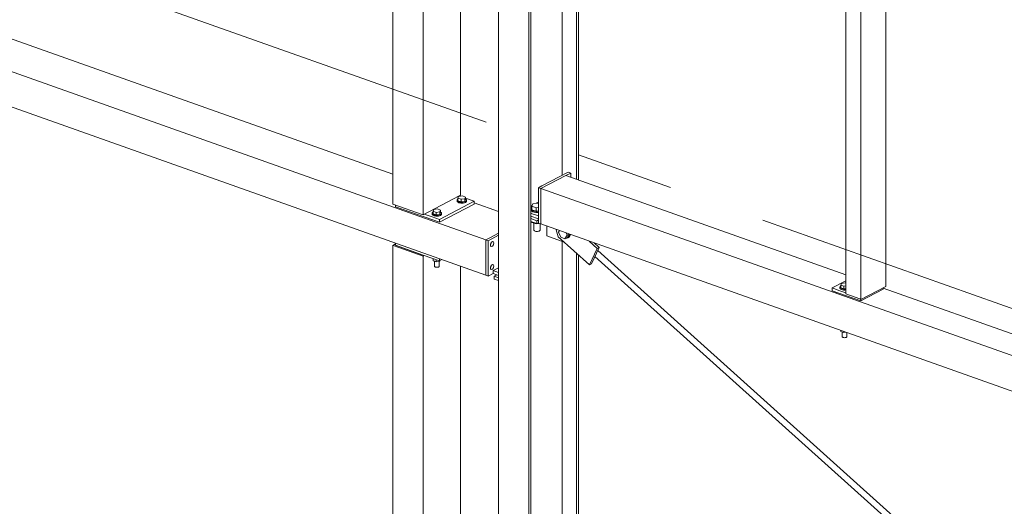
# Model space of a CAD drawing. Header units: millimetres. Extents: x 6879 to 7883, y 14059 to 14709.
# Tile 19 of 85: x 7098 to 7123, y 14305 to 14317. Entities that reach past the tile are written whole.
import ezdxf

# ---------------------------------------------------------------- set-up
doc = ezdxf.new("R2010")
doc.units = ezdxf.units.MM
doc.header["$LTSCALE"] = 10
doc.linetypes.add('MITTE', pattern=[2, 1.25, -0.25, 0.25, -0.25])
doc.layers.add('PS_DIM', color=4, linetype='Continuous', lineweight=13)
doc.layers.add('PS_SOLID', color=7, linetype='Continuous', lineweight=30)

# ---------------------------------------------------------------- blocks, each defined once
blk = doc.blocks.new('uh')
at = {"layer": 'PS_SOLID', "color": 4, "linetype": 'Continuous', "lineweight": 13, "extrusion": (-1.11022e-16, 0.902689, 0.430295)}
for p, q in [((8164.9, 14305.808), (8164.9, 14353.678)), ((8164.128, 14341.119), (8164.128, 14306.081)), ((8164.954, 14331.31), (8164.954, 14341.239)), ((8165.752, 14332.486), (8165.752, 14340.981)), ((8166.117, 14332.383), (8166.117, 14340.852)), ((8166.171, 14332.363), (8166.171, 14340.833)), ((8164.985, 14331.717), (8164.954, 14331.7)), ((8165.147, 14331.801), (8165.092, 14331.773)), ((8165.108, 14331.327), (8164.954, 14331.382)), ((8164.954, 14305.836), (8164.954, 14331.31)), ((8164.954, 14331.31), (8165.108, 14331.255)), ((8165.108, 14331.327), (8165.147, 14331.348)), ((8165.108, 14331.255), (8165.108, 14331.327)), ((8165.108, 14331.255), (8165.147, 14331.275)), ((8165.361, 14331.19), (8165.361, 14330.94)), ((8165.361, 14330.94), (8165.802, 14330.784)), ((8165.752, 14308.423), (8165.752, 14330.801)), ((8166.117, 14308.348), (8166.117, 14330.502)), ((8166.171, 14308.358), (8166.171, 14330.453)), ((8164.085, 14329.949), (8164.012, 14329.91)), ((8164.128, 14329.869), (8164.012, 14329.91)), ((8164.012, 14329.91), (8164.012, 14329.838)), ((8164.012, 14329.838), (8164.128, 14329.797))]:
    blk.add_line(p, q, dxfattribs=at)
at = {"layer": 'PS_SOLID', "color": 94, "linetype": 'Continuous', "lineweight": 13, "extrusion": (-1.11022e-16, 0.902689, 0.430295)}
for p, q in [((8112.713, 14348.038), (8163.803, 14329.937)), ((8163.151, 14331.979), (8163.151, 14340.171)), ((8161.426, 14332.518), (8140.428, 14339.957)), ((8139.038, 14339.614), (8162.381, 14331.343)), ((8162.198, 14331.481), (8162.198, 14339.578)), ((8161.426, 14339.098), (8161.426, 14331.754)), ((8173.005, 14338.33), (8173.005, 14329.457)), ((8173.391, 14338.194), (8173.391, 14329.32)), ((8174.027, 14329.652), (8174.027, 14338.05)), ((8165.208, 14332.147), (8165.844, 14332.479)), ((8165.909, 14332.568), (8165.679, 14332.447)), ((8165.844, 14332.479), (8165.971, 14332.546)), ((8173.005, 14329.942), (8165.844, 14332.479)), ((8165.971, 14332.546), (8165.909, 14332.568)), ((8165.971, 14332.434), (8165.971, 14332.546)), ((8165.679, 14332.447), (8165.234, 14332.215)), ((8163.119, 14331.962), (8163.151, 14331.979)), ((8165.234, 14332.215), (8165.147, 14332.169)), ((8165.208, 14332.147), (8165.147, 14332.169)), ((8165.147, 14332.169), (8165.147, 14331.266)), ((8172.822, 14329.45), (8165.208, 14332.147)), ((8165.208, 14332.012), (8165.208, 14332.147)), ((8165.208, 14331.425), (8165.208, 14332.012)), ((8161.426, 14331.754), (8162.198, 14331.481)), ((8161.496, 14331.729), (8161.496, 14331.685)), ((8162.198, 14331.481), (8163.119, 14331.962)), ((8163.505, 14331.826), (8162.615, 14331.36)), ((8162.615, 14331.288), (8163.505, 14331.753)), ((8163.07, 14331.864), (8163.065, 14331.85)), ((8163.065, 14331.85), (8163.065, 14331.828)), ((8163.065, 14331.85), (8163.069, 14331.836)), ((8163.065, 14331.828), (8163.069, 14331.814)), ((8163.069, 14331.836), (8163.082, 14331.823)), ((8163.069, 14331.814), (8163.082, 14331.801)), ((8163.083, 14331.877), (8163.07, 14331.864)), ((8163.082, 14331.823), (8163.103, 14331.813)), ((8163.082, 14331.801), (8163.103, 14331.79)), ((8163.088, 14331.88), (8163.083, 14331.877)), ((8163.105, 14331.946), (8163.088, 14331.902)), ((8163.088, 14331.902), (8163.168, 14331.874)), ((8163.088, 14331.902), (8163.088, 14331.834)), ((8163.088, 14331.834), (8163.168, 14331.806)), ((8163.103, 14331.813), (8163.129, 14331.804)), ((8163.103, 14331.79), (8163.113, 14331.787)), ((8163.202, 14331.962), (8163.105, 14331.946)), ((8163.113, 14331.787), (8163.129, 14331.782)), ((8163.146, 14331.953), (8163.119, 14331.962)), ((8163.129, 14331.804), (8163.16, 14331.8)), ((8163.129, 14331.782), (8163.16, 14331.777)), ((8163.16, 14331.8), (8163.193, 14331.798)), ((8163.16, 14331.777), (8163.193, 14331.776)), ((8163.168, 14331.874), (8163.265, 14331.889)), ((8163.168, 14331.874), (8163.168, 14331.806)), ((8163.168, 14331.806), (8163.265, 14331.822)), ((8163.193, 14331.798), (8163.225, 14331.801)), ((8163.193, 14331.776), (8163.225, 14331.779)), ((8163.282, 14331.933), (8163.202, 14331.962)), ((8163.225, 14331.801), (8163.254, 14331.808)), ((8163.225, 14331.779), (8163.254, 14331.785)), ((8163.254, 14331.808), (8163.278, 14331.817)), ((8163.254, 14331.785), (8163.278, 14331.795)), ((8163.265, 14331.889), (8163.282, 14331.933)), ((8163.265, 14331.889), (8163.265, 14331.822)), ((8163.265, 14331.822), (8163.282, 14331.866)), ((8163.278, 14331.817), (8163.295, 14331.829)), ((8163.278, 14331.795), (8163.295, 14331.807)), ((8163.282, 14331.866), (8163.282, 14331.933)), ((8163.505, 14331.826), (8163.282, 14331.904)), ((8163.295, 14331.87), (8163.282, 14331.88)), ((8163.304, 14331.857), (8163.295, 14331.87)), ((8163.295, 14331.829), (8163.304, 14331.843)), ((8163.295, 14331.807), (8163.304, 14331.82)), ((8163.304, 14331.834), (8163.304, 14331.857)), ((8163.304, 14331.843), (8163.304, 14331.857)), ((8163.304, 14331.82), (8163.304, 14331.834)), ((8163.505, 14331.753), (8163.505, 14331.826)), ((8164.128, 14331.561), (8163.505, 14331.781)), ((8165.001, 14331.758), (8164.979, 14331.699)), ((8165.131, 14331.779), (8165.001, 14331.758)), ((8165.147, 14331.792), (8165.117, 14331.777)), ((8165.147, 14331.774), (8165.131, 14331.779)), ((8161.496, 14331.685), (8162.615, 14331.288)), ((8162.432, 14331.426), (8162.229, 14331.497)), ((8162.434, 14331.532), (8162.429, 14331.518)), ((8162.429, 14331.518), (8162.429, 14331.496)), ((8162.429, 14331.518), (8162.434, 14331.504)), ((8162.429, 14331.496), (8162.434, 14331.482)), ((8162.447, 14331.545), (8162.434, 14331.532)), ((8162.434, 14331.504), (8162.447, 14331.491)), ((8162.434, 14331.482), (8162.447, 14331.469)), ((8162.452, 14331.547), (8162.447, 14331.545)), ((8162.447, 14331.491), (8162.467, 14331.48)), ((8162.447, 14331.469), (8162.467, 14331.458)), ((8162.469, 14331.614), (8162.452, 14331.57)), ((8162.452, 14331.57), (8162.532, 14331.541)), ((8162.452, 14331.57), (8162.452, 14331.502)), ((8162.452, 14331.502), (8162.532, 14331.474)), ((8162.467, 14331.48), (8162.494, 14331.472)), ((8162.567, 14331.63), (8162.469, 14331.614)), ((8162.494, 14331.472), (8162.524, 14331.467)), ((8162.524, 14331.467), (8162.557, 14331.466)), ((8162.532, 14331.541), (8162.63, 14331.557)), ((8162.532, 14331.541), (8162.532, 14331.474)), ((8162.532, 14331.474), (8162.63, 14331.489)), ((8162.557, 14331.466), (8162.589, 14331.469)), ((8162.647, 14331.601), (8162.567, 14331.63)), ((8162.589, 14331.469), (8162.618, 14331.475)), ((8162.618, 14331.475), (8162.642, 14331.485)), ((8162.618, 14331.453), (8162.642, 14331.462)), ((8162.63, 14331.557), (8162.647, 14331.601)), ((8162.63, 14331.557), (8162.63, 14331.489)), ((8162.63, 14331.489), (8162.647, 14331.534)), ((8162.642, 14331.485), (8162.659, 14331.497)), ((8162.642, 14331.462), (8162.659, 14331.474)), ((8162.647, 14331.534), (8162.647, 14331.601)), ((8162.66, 14331.538), (8162.647, 14331.547)), ((8162.659, 14331.497), (8162.668, 14331.511)), ((8162.659, 14331.474), (8162.668, 14331.488)), ((8162.668, 14331.525), (8162.66, 14331.538)), ((8162.668, 14331.502), (8162.668, 14331.525)), ((8162.668, 14331.511), (8162.668, 14331.525)), ((8162.668, 14331.488), (8162.668, 14331.502)), ((8164.981, 14331.706), (8164.954, 14331.691)), ((8164.954, 14331.518), (8164.962, 14331.516)), ((8164.964, 14331.648), (8164.958, 14331.63)), ((8164.958, 14331.63), (8164.964, 14331.613)), ((8164.958, 14331.63), (8164.958, 14331.603)), ((8164.958, 14331.603), (8164.964, 14331.586)), ((8164.962, 14331.516), (8165.147, 14331.45)), ((8164.979, 14331.662), (8164.964, 14331.648)), ((8164.964, 14331.613), (8164.98, 14331.597)), ((8164.964, 14331.586), (8164.98, 14331.57)), ((8164.979, 14331.699), (8165.086, 14331.661)), ((8164.979, 14331.699), (8164.979, 14331.609)), ((8164.979, 14331.609), (8165.086, 14331.571)), ((8164.98, 14331.597), (8165.005, 14331.583)), ((8164.98, 14331.57), (8165.005, 14331.556)), ((8165.005, 14331.583), (8165.039, 14331.573)), ((8165.005, 14331.556), (8165.018, 14331.552)), ((8165.018, 14331.552), (8165.039, 14331.546)), ((8165.039, 14331.573), (8165.077, 14331.567)), ((8165.039, 14331.546), (8165.077, 14331.54)), ((8165.077, 14331.567), (8165.118, 14331.566)), ((8165.077, 14331.54), (8165.118, 14331.538)), ((8165.086, 14331.661), (8165.147, 14331.671)), ((8165.086, 14331.661), (8165.086, 14331.571)), ((8165.086, 14331.571), (8165.147, 14331.581)), ((8165.118, 14331.566), (8165.147, 14331.568)), ((8165.118, 14331.538), (8165.147, 14331.541)), ((8162.381, 14331.343), (8163.803, 14330.84)), ((8162.615, 14331.36), (8162.432, 14331.426)), ((8162.467, 14331.458), (8162.477, 14331.455)), ((8162.477, 14331.455), (8162.494, 14331.45)), ((8162.494, 14331.45), (8162.524, 14331.445)), ((8162.524, 14331.445), (8162.557, 14331.444)), ((8162.557, 14331.444), (8162.589, 14331.447)), ((8162.589, 14331.447), (8162.618, 14331.453)), ((8162.615, 14331.288), (8162.615, 14331.36)), ((8164.954, 14331.446), (8165.147, 14331.378)), ((8164.979, 14331.301), (8164.979, 14331.283)), ((8164.979, 14331.283), (8165.036, 14331.263)), ((8165.029, 14331.265), (8165.029, 14331.084)), ((8165.036, 14331.263), (8165.086, 14331.245)), ((8165.086, 14331.263), (8165.086, 14331.245)), ((8165.086, 14331.245), (8165.168, 14331.259)), ((8165.147, 14331.266), (8165.208, 14331.244)), ((8165.188, 14331.088), (8165.188, 14331.251)), ((8165.208, 14331.244), (8165.208, 14331.425)), ((8165.208, 14331.244), (8207.436, 14316.283)), ((8164.128, 14331.009), (8163.906, 14330.893)), ((8165.029, 14331.084), (8165.035, 14331.075)), ((8165.035, 14331.075), (8165.046, 14331.067)), ((8165.046, 14331.067), (8165.062, 14331.06)), ((8165.062, 14331.06), (8165.081, 14331.056)), ((8165.081, 14331.056), (8165.102, 14331.054)), ((8165.102, 14331.054), (8165.124, 14331.055)), ((8165.124, 14331.055), (8165.145, 14331.058)), ((8165.145, 14331.058), (8165.163, 14331.063)), ((8165.163, 14331.063), (8165.176, 14331.07)), ((8165.176, 14331.07), (8165.185, 14331.079)), ((8165.185, 14331.079), (8165.188, 14331.088)), ((8161.496, 14330.735), (8161.426, 14330.698)), ((8161.482, 14330.7), (8161.496, 14330.708)), ((8161.496, 14330.754), (8161.496, 14330.701)), ((8163.906, 14330.893), (8163.803, 14330.84)), ((8163.803, 14330.84), (8163.865, 14330.818)), ((8163.803, 14330.84), (8163.803, 14329.937)), ((8163.865, 14330.818), (8164.128, 14330.955)), ((8163.865, 14330.661), (8163.865, 14330.818)), ((8163.938, 14330.775), (8163.919, 14330.732)), ((8163.919, 14330.732), (8163.919, 14330.689)), ((8163.933, 14330.731), (8163.919, 14330.712)), ((8163.924, 14330.744), (8163.935, 14330.74)), ((8163.943, 14330.777), (8163.933, 14330.731)), ((8163.968, 14330.798), (8163.938, 14330.775)), ((8163.943, 14330.779), (8163.943, 14330.777)), ((8163.994, 14330.79), (8163.968, 14330.798)), ((8163.968, 14330.674), (8163.994, 14330.709)), ((8164.005, 14330.755), (8163.994, 14330.79)), ((8163.994, 14330.709), (8163.999, 14330.731)), ((8163.999, 14330.731), (8164.005, 14330.755)), ((8161.426, 14330.698), (8161.456, 14330.687)), ((8161.426, 14330.698), (8161.426, 14308.284)), ((8161.456, 14330.687), (8162.198, 14330.424)), ((8162.192, 14330.449), (8161.482, 14330.7)), ((8161.496, 14330.701), (8162.198, 14330.452)), ((8163.865, 14330.074), (8163.865, 14330.661)), ((8163.919, 14330.689), (8163.938, 14330.666)), ((8163.938, 14330.666), (8163.968, 14330.674)), ((8162.198, 14330.452), (8162.192, 14330.449)), ((8162.198, 14330.452), (8162.615, 14330.304)), ((8162.198, 14330.424), (8162.229, 14330.441)), ((8162.198, 14330.424), (8162.198, 14308.011)), ((8162.452, 14330.362), (8162.452, 14330.307)), ((8162.452, 14330.307), (8162.495, 14330.292)), ((8162.49, 14330.294), (8162.49, 14330.16)), ((8162.495, 14330.292), (8162.532, 14330.279)), ((8162.532, 14330.334), (8162.532, 14330.279)), ((8162.532, 14330.279), (8162.63, 14330.294)), ((8162.609, 14330.164), (8162.609, 14330.291)), ((8162.615, 14330.304), (8162.615, 14330.358)), ((8162.615, 14330.304), (8162.676, 14330.336)), ((8162.63, 14330.294), (8162.638, 14330.316)), ((8162.63, 14330.294), (8162.63, 14330.312)), ((8163.968, 14330.212), (8163.938, 14330.188)), ((8163.994, 14330.204), (8163.968, 14330.212)), ((8164.005, 14330.169), (8163.994, 14330.204)), ((8162.49, 14330.16), (8162.494, 14330.154)), ((8162.494, 14330.154), (8162.503, 14330.148)), ((8162.503, 14330.148), (8162.515, 14330.143)), ((8162.515, 14330.143), (8162.529, 14330.14)), ((8162.529, 14330.14), (8162.545, 14330.138)), ((8162.545, 14330.138), (8162.561, 14330.139)), ((8162.561, 14330.139), (8162.577, 14330.141)), ((8162.577, 14330.141), (8162.59, 14330.145)), ((8162.59, 14330.145), (8162.601, 14330.15)), ((8162.601, 14330.15), (8162.607, 14330.157)), ((8162.607, 14330.157), (8162.609, 14330.164)), ((8163.151, 14308.509), (8163.151, 14330.168)), ((8163.865, 14329.915), (8163.865, 14330.074)), ((8163.865, 14329.915), (8163.992, 14329.981)), ((8163.938, 14330.188), (8163.919, 14330.145)), ((8163.919, 14330.145), (8163.919, 14330.102)), ((8163.933, 14330.144), (8163.919, 14330.125)), ((8163.919, 14330.102), (8163.938, 14330.079)), ((8163.943, 14330.19), (8163.933, 14330.144)), ((8163.938, 14330.079), (8163.968, 14330.087)), ((8163.943, 14330.192), (8163.943, 14330.19)), ((8163.968, 14330.087), (8163.994, 14330.123)), ((8163.992, 14330.054), (8164.128, 14330.124)), ((8163.992, 14329.981), (8163.992, 14330.054)), ((8164.128, 14330.006), (8163.992, 14330.054)), ((8163.992, 14329.981), (8164.085, 14329.949)), ((8163.994, 14330.123), (8163.999, 14330.144)), ((8163.999, 14330.144), (8164.005, 14330.169)), ((8163.803, 14329.937), (8163.865, 14329.915)), ((8164.085, 14329.949), (8164.128, 14329.933)), ((8173.005, 14329.795), (8172.651, 14329.61)), ((8172.891, 14329.727), (8172.874, 14329.683)), ((8172.988, 14329.743), (8172.891, 14329.727)), ((8173.005, 14329.737), (8172.988, 14329.743)), ((8172.854, 14329.539), (8172.651, 14329.61)), ((8172.651, 14329.61), (8172.651, 14329.538)), ((8172.651, 14329.538), (8173.385, 14329.278)), ((8204.86, 14318.099), (8172.822, 14329.45)), ((8172.856, 14329.645), (8172.851, 14329.631)), ((8172.851, 14329.631), (8172.856, 14329.617)), ((8172.851, 14329.631), (8172.851, 14329.609)), ((8172.851, 14329.609), (8172.856, 14329.595)), ((8173.005, 14329.485), (8172.854, 14329.539)), ((8172.869, 14329.658), (8172.856, 14329.645)), ((8172.856, 14329.617), (8172.868, 14329.604)), ((8172.856, 14329.595), (8172.868, 14329.582)), ((8172.868, 14329.604), (8172.889, 14329.593)), ((8172.868, 14329.582), (8172.889, 14329.571)), ((8172.874, 14329.66), (8172.869, 14329.658)), ((8172.874, 14329.683), (8172.954, 14329.654)), ((8172.874, 14329.683), (8172.874, 14329.615)), ((8172.874, 14329.615), (8172.954, 14329.587)), ((8172.889, 14329.593), (8172.916, 14329.585)), ((8172.889, 14329.571), (8172.899, 14329.568)), ((8172.899, 14329.568), (8172.916, 14329.563)), ((8172.916, 14329.585), (8172.946, 14329.58)), ((8172.916, 14329.563), (8172.946, 14329.558)), ((8172.946, 14329.58), (8172.979, 14329.579)), ((8172.946, 14329.558), (8172.979, 14329.557)), ((8172.954, 14329.654), (8173.005, 14329.663)), ((8172.954, 14329.654), (8172.954, 14329.587)), ((8172.954, 14329.587), (8173.005, 14329.595)), ((8172.979, 14329.579), (8173.005, 14329.582)), ((8172.979, 14329.557), (8173.005, 14329.559)), ((8173.005, 14329.457), (8173.361, 14329.331)), ((8173.385, 14329.278), (8173.957, 14329.577)), ((8173.391, 14329.32), (8174.027, 14329.652)), ((8173.957, 14329.577), (8173.957, 14329.616)), ((8204.271, 14318.865), (8173.957, 14329.605)), ((8173.361, 14329.331), (8173.391, 14329.32)), ((8173.385, 14329.278), (8173.385, 14329.323)), ((8172.874, 14328.529), (8172.874, 14328.501)), ((8172.874, 14328.501), (8172.917, 14328.486)), ((8172.912, 14328.488), (8172.912, 14328.364)), ((8172.917, 14328.486), (8172.954, 14328.473)), ((8172.954, 14328.5), (8172.954, 14328.473)), ((8172.954, 14328.473), (8173.007, 14328.481)), ((8173.031, 14328.367), (8173.031, 14328.473)), ((8172.912, 14328.364), (8172.916, 14328.357)), ((8172.916, 14328.357), (8172.925, 14328.351)), ((8172.925, 14328.351), (8172.936, 14328.346)), ((8172.936, 14328.346), (8172.951, 14328.343)), ((8172.951, 14328.343), (8172.967, 14328.341)), ((8172.967, 14328.341), (8172.983, 14328.342)), ((8172.983, 14328.342), (8172.999, 14328.344)), ((8172.999, 14328.344), (8173.012, 14328.348)), ((8173.012, 14328.348), (8173.022, 14328.354)), ((8173.022, 14328.354), (8173.029, 14328.36)), ((8173.029, 14328.36), (8173.031, 14328.367))]:
    blk.add_line(p, q, dxfattribs=at)
at = {"layer": 'PS_SOLID', "color": 241, "linetype": 'Continuous', "lineweight": 13, "extrusion": (-1.11022e-16, 0.902689, 0.430295)}
for p, q in [((8165.598, 14331.107), (8165.6, 14331.099)), ((8165.6, 14331.099), (8165.65, 14330.92)), ((8165.688, 14331.074), (8165.663, 14331.032)), ((8165.663, 14331.032), (8165.716, 14330.905)), ((8165.877, 14330.956), (8165.852, 14331.017)), ((8165.877, 14330.956), (8165.936, 14330.987)), ((8165.887, 14330.9), (8165.938, 14330.986)), ((8165.94, 14330.936), (8165.948, 14330.968)), ((8165.948, 14330.968), (8165.948, 14330.982)), ((8165.959, 14330.946), (8165.967, 14330.976)), ((8165.65, 14330.92), (8166.455, 14330.198)), ((8165.716, 14330.905), (8165.823, 14330.867)), ((8165.823, 14330.867), (8165.877, 14330.956)), ((8165.823, 14330.867), (8165.887, 14330.9)), ((8165.862, 14330.887), (8165.872, 14330.886)), ((8165.872, 14330.886), (8165.9, 14330.893)), ((8165.9, 14330.893), (8165.923, 14330.91)), ((8165.9, 14330.893), (8165.919, 14330.903)), ((8165.919, 14330.903), (8165.942, 14330.92)), ((8165.923, 14330.91), (8165.94, 14330.936)), ((8165.942, 14330.92), (8165.959, 14330.946)), ((8166.442, 14330.807), (8166.65, 14330.62)), ((8166.701, 14330.647), (8166.575, 14330.76)), ((8166.65, 14330.62), (8166.455, 14330.198)), ((8166.506, 14330.225), (8166.701, 14330.647)), ((8166.701, 14330.647), (8166.65, 14330.62)), ((8187.223, 14312.122), (8166.662, 14330.563)), ((8166.455, 14330.198), (8166.506, 14330.225)), ((8166.592, 14330.411), (8203.636, 14297.187))]:
    blk.add_line(p, q, dxfattribs=at)
blk = doc.blocks.new('iuhfg')
at = {"color": 5, "linetype": 'MITTE'}
blk.add_line((9276.923, 14293.768, -281.866), (9123.683, 14348.06, -395.761), dxfattribs=at)

msp = doc.modelspace()

# ---------------------------------------------------------------- block references
at = {"layer": 'PS_DIM'}
for name, p in [('uh', (-1054.126, -19.005)), ('iuhfg', (-2054.126, -19.005))]:
    msp.add_blockref(name, p, dxfattribs=at)

doc.saveas('drawing.dxf')
